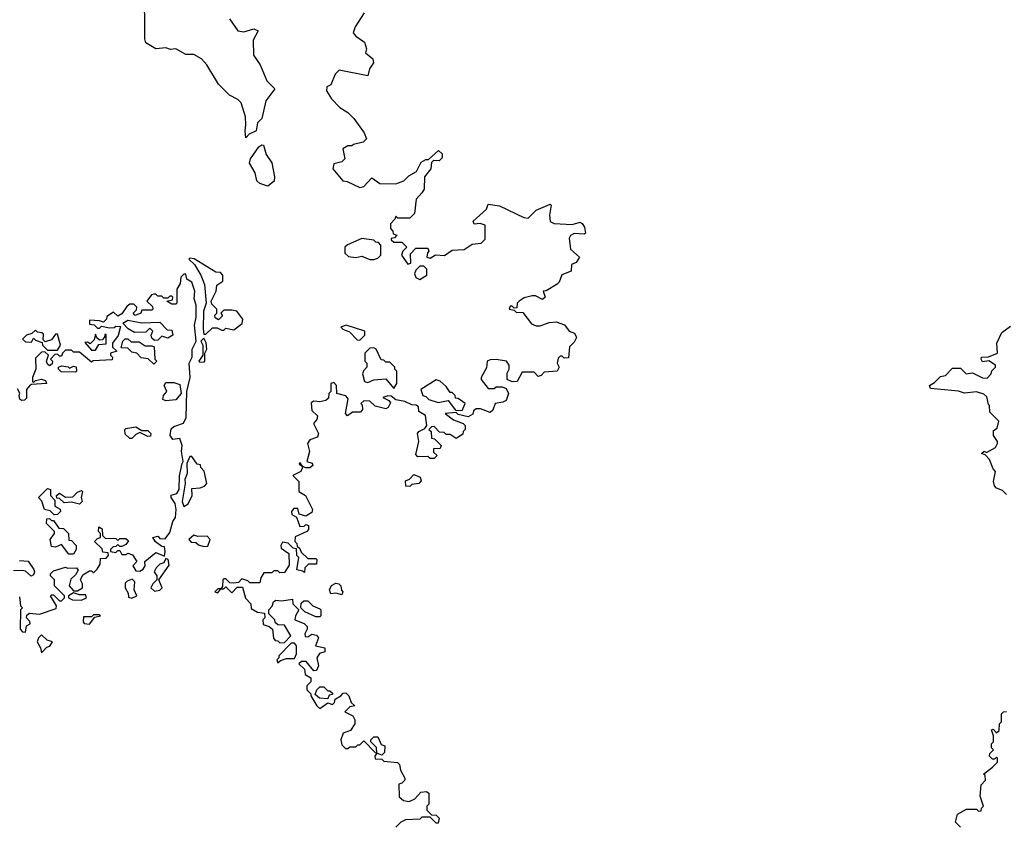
# Model space of a CAD drawing. Extents: x 2601477 to 2753313, y 449408 to 581029.
# Tile 26 of 203: x 2633556 to 2638473, y 493204 to 497220. Entities that reach past the tile are written whole.
import ezdxf

# ---------------------------------------------------------------- set-up
doc = ezdxf.new("R2010")
doc.units = 0

msp = doc.modelspace()

# ---------------------------------------------------------------- linework, layer by layer
at = {"layer": '0CON05XD'}
for points in [[(2634603.9, 497223.9), (2634645, 497164.4), (2634675, 497159.5), (2634725, 497174.3), (2634747.5, 497165), (2634722.1, 497117.9), (2634722.8, 497042.8), (2634757.5, 496995), (2634789.2, 496915), (2634829.2, 496875), (2634784.3, 496815), (2634765, 496727.5), (2634743.8, 496705), (2634736.2, 496665), (2634701.7, 496648.3), (2634685, 496630), (2634681.2, 496665), (2634685.7, 496695.7), (2634683.3, 496735), (2634661.4, 496805), (2634645, 496821.9), (2634603.8, 496843.8), (2634548.9, 496898.9), (2634490, 496995), (2634464.5, 497024.5), (2634425, 497046), (2634385, 497046.7), (2634335, 497073.8), (2634309.3, 497070.7), (2634285, 497080), (2634235, 497073.8), (2634186.2, 497105), (2634180.8, 497125), (2634179.4, 497385)], [(2635276.2, 497255), (2635230.8, 497185), (2635221.2, 497155), (2635235, 497137.5), (2635278.3, 497108.3), (2635287.5, 497075), (2635282.5, 497055), (2635320, 497025), (2635322.5, 497005), (2635302.5, 496975), (2635295, 496940), (2635151.7, 496968.3), (2635131.7, 496948.3), (2635110, 496895), (2635090, 496885), (2635087.5, 496865), (2635112.5, 496825), (2635155, 496782.5), (2635195, 496757.5), (2635225, 496727.5), (2635276.7, 496655), (2635287.5, 496625), (2635271.7, 496608.3), (2635223, 496597), (2635215, 496590), (2635195, 496590), (2635170, 496575), (2635180, 496525), (2635165, 496510), (2635125, 496500), (2635120, 496475), (2635170, 496415), (2635191.7, 496411.7), (2635255, 496383.3), (2635275, 496387.5), (2635315, 496430), (2635355, 496403.3), (2635435, 496400), (2635473.6, 496416.4), (2635499.3, 496440.7), (2635538.3, 496461.7), (2635560.7, 496509.3), (2635585, 496522.5), (2635597.5, 496522.5), (2635647, 496567), (2635665, 496550), (2635665, 496530), (2635650, 496515), (2635622.5, 496517.5), (2635612.5, 496507.5), (2635608.8, 496475), (2635577.5, 496435), (2635576.2, 496375), (2635564.3, 496355.7), (2635536.7, 496325), (2635527, 496253), (2635505, 496230), (2635445, 496230), (2635435, 496240), (2635430, 496225), (2635408.3, 496201.7), (2635408.3, 496178.3), (2635420, 496165), (2635421.7, 496151.7), (2635440, 496145), (2635428.3, 496131.7), (2635411.7, 496128.3), (2635411.7, 496121.7), (2635425, 496110), (2635465, 496110), (2635490, 496085), (2635470, 496065), (2635462.5, 496045), (2635495, 496000), (2635510, 496005), (2635508.3, 496051.7), (2635535, 496080), (2635595, 496080), (2635600, 496065), (2635593, 496057), (2635590, 496035), (2635605, 496030), (2635633, 496047), (2635677, 496043), (2635715, 496070), (2635775, 496072.5), (2635815, 496100), (2635860, 496105), (2635880, 496125), (2635880, 496195), (2635855, 496202.5), (2635825, 496200), (2635820, 496215), (2635886.4, 496273.6), (2635895, 496300), (2635951.7, 496291.7), (2636073, 496233), (2636095, 496230), (2636135, 496270), (2636205, 496300), (2636210, 496295), (2636202.5, 496245), (2636205, 496212.5), (2636225, 496202.5), (2636315, 496197.5), (2636355, 496210), (2636365, 496202.5), (2636376.7, 496185), (2636382.5, 496155), (2636375, 496150), (2636325, 496152.5), (2636307, 496143), (2636300.7, 496129.3), (2636307.5, 496075), (2636352.5, 496035), (2636335, 496007.5), (2636311.7, 495998.3), (2636310, 495965), (2636264.1, 495945.9), (2636250.7, 495909.3), (2636240.7, 495899.3), (2636185, 495867.5), (2636170, 495865), (2636180, 495835), (2636167, 495823), (2636131.7, 495841.7), (2636115, 495842.5), (2636075, 495832.5), (2636050, 495815), (2636040, 495805), (2636038.3, 495781.7), (2636025, 495780), (2636015, 495790), (2636005, 495790), (2636000, 495775), (2636025, 495770), (2636035, 495760), (2636068.3, 495758.3), (2636111.7, 495701.7), (2636135, 495692.5), (2636155, 495692.5), (2636200.7, 495709.3), (2636235, 495712.5), (2636277, 495697), (2636300, 495665), (2636327.5, 495655), (2636336.4, 495633.6), (2636325, 495610), (2636302.5, 495587.5), (2636297, 495533), (2636275, 495530), (2636265, 495540), (2636255, 495540), (2636245, 495530), (2636240, 495505), (2636250, 495485), (2636240, 495465), (2636175, 495460), (2636160, 495445), (2636145, 495440), (2636125, 495460), (2636065, 495460), (2636040, 495415), (2636015, 495412.5), (2635990, 495425), (2635990, 495455), (2636000, 495475), (2636000, 495495), (2635986.4, 495516.4), (2635935, 495523.3), (2635905, 495522.5), (2635890, 495515), (2635887, 495483), (2635860, 495435), (2635860, 495425), (2635895, 495380), (2635925, 495380), (2635935, 495387.5), (2635965, 495387.5), (2635985, 495380), (2635997.5, 495355), (2635985, 495320), (2635969.3, 495310.7), (2635930, 495305), (2635918.3, 495271.7), (2635905, 495260), (2635857, 495277), (2635835, 495277.5), (2635821.7, 495268.3), (2635818.3, 495251.7), (2635795, 495237.5), (2635745, 495250), (2635735, 495260), (2635680, 495255), (2635723, 495223), (2635770, 495205), (2635780, 495195), (2635780, 495175), (2635770, 495165), (2635768.3, 495151.7), (2635735, 495130), (2635705, 495150), (2635685, 495150), (2635675, 495160), (2635651.7, 495161.7), (2635625, 495190), (2635611.7, 495188.3), (2635600, 495175), (2635610, 495165), (2635611.7, 495131.7), (2635628.3, 495128.3), (2635660, 495095), (2635655, 495080), (2635621.7, 495078.3), (2635621.7, 495061.7), (2635640, 495045), (2635625, 495030), (2635605, 495030), (2635595, 495040), (2635545, 495037.5), (2635535, 495050), (2635550, 495115), (2635542.5, 495155), (2635550, 495165), (2635580, 495180), (2635590, 495195), (2635582.5, 495245), (2635550, 495265), (2635547, 495287), (2635536.7, 495296.7), (2635515, 495297.5), (2635480, 495315), (2635435, 495322.5), (2635411.7, 495341.7), (2635395, 495342.5), (2635370, 495335), (2635399.3, 495319.3), (2635407, 495307), (2635396.7, 495285), (2635385, 495277.5), (2635331.2, 495291.2), (2635305, 495316.7), (2635275, 495317.5), (2635260, 495305), (2635267, 495297), (2635267.5, 495275), (2635258.3, 495261.7), (2635218.3, 495261.7), (2635193, 495243), (2635183.3, 495255), (2635197, 495327), (2635185, 495342.5), (2635140, 495355), (2635137.5, 495395), (2635125, 495410), (2635110, 495405), (2635110, 495365), (2635100, 495355), (2635098.3, 495331.7), (2635085, 495320), (2635055, 495312.5), (2635025, 495316.7), (2635011.7, 495308.3), (2635015, 495270), (2635043, 495243), (2635040, 495225), (2635022.5, 495205), (2635047.5, 495155), (2635043, 495137), (2635005, 495122.5), (2634992.5, 495105), (2635002.5, 495065), (2634990, 495015), (2635017, 495007), (2635020, 494995), (2635005, 494982.5), (2634985, 494982.5), (2634970, 494990), (2634955, 495010), (2634951.7, 495001.7), (2634970, 494990), (2634960, 494965), (2634920, 494945), (2634950, 494915), (2634950, 494865), (2634982.5, 494845), (2635017.5, 494775), (2635015, 494760), (2634985, 494742.5), (2634951.7, 494751.7), (2634945, 494780), (2634925, 494780), (2634912.5, 494765), (2634915, 494750), (2634937.5, 494737.5), (2634955, 494690), (2634977, 494693), (2634985, 494700), (2634997.5, 494695), (2634997.5, 494675), (2634990, 494665), (2634931.7, 494638.3), (2634930, 494615), (2634940, 494605), (2634941.7, 494591.7), (2634955, 494580), (2634961.7, 494561.7), (2634995, 494530), (2635035, 494530), (2635040, 494525), (2635038.3, 494501.7), (2634998.3, 494501.7), (2634980, 494485), (2634978.3, 494461.7), (2634968.3, 494468.3)], [(2634795, 496390), (2634755, 496403.3), (2634740, 496415), (2634732.5, 496455), (2634703.9, 496503.9), (2634708.8, 496525), (2634750, 496585), (2634765, 496596.2), (2634773.3, 496593.3), (2634787.1, 496547.1), (2634814.2, 496505), (2634827.5, 496435), (2634826.2, 496413.8), (2634795, 496390)], [(2635325, 496022.5), (2635345, 496030), (2635360, 496045), (2635360, 496095), (2635348.3, 496108.3), (2635335, 496110), (2635325, 496120), (2635265, 496127.5), (2635193, 496097), (2635180, 496085), (2635180, 496055), (2635198.3, 496038.3), (2635235, 496032.5), (2635265, 496040), (2635305, 496022.5), (2635325, 496022.5)], [(2634485, 495650), (2634518.3, 495681.7), (2634541.7, 495681.7), (2634565, 495670), (2634575, 495670), (2634585, 495680), (2634625, 495672.5), (2634666.4, 495703.6), (2634670, 495725), (2634640, 495765), (2634615, 495770), (2634575, 495770), (2634560, 495755), (2634568.3, 495741.7), (2634548.3, 495721.7), (2634531.7, 495731.7), (2634530, 495745), (2634540, 495755), (2634540, 495775), (2634515, 495800), (2634512.5, 495815), (2634537.5, 495865), (2634540, 495895), (2634570, 495915), (2634570, 495945), (2634558.3, 495958.3), (2634535, 495960), (2634427, 496027), (2634405, 496030), (2634400, 496025), (2634428.8, 495998.8), (2634461.2, 495945), (2634478.3, 495898.3), (2634487.5, 495805), (2634473.3, 495765), (2634471.2, 495675), (2634475, 495650), (2634485, 495650)], [(2635555, 495923.8), (2635590, 495945), (2635590, 495975), (2635575, 495990), (2635555, 495990), (2635535, 495970), (2635528.3, 495951.7), (2635533.6, 495933.6), (2635555, 495923.8)], [(2633585, 494162.5), (2633590, 494195), (2633607.5, 494205), (2633607, 494217), (2633590, 494235), (2633591.7, 494248.3), (2633605, 494257.5), (2633655, 494252.5), (2633738.3, 494281.7), (2633740, 494295), (2633710, 494345), (2633715, 494350), (2633725, 494350), (2633755, 494320), (2633765, 494320), (2633780, 494335), (2633780, 494345), (2633730, 494395), (2633730, 494425), (2633710, 494445), (2633710, 494455), (2633725, 494470), (2633785, 494487.5), (2633795, 494482.5), (2633840, 494485), (2633847, 494473), (2633835, 494450), (2633811.7, 494428.3), (2633802.5, 494395), (2633825, 494370), (2633845, 494370), (2633870, 494385), (2633870, 494405), (2633860, 494425), (2633870.7, 494449.3), (2633905, 494470), (2633915, 494470), (2633925, 494460), (2633943, 494477), (2633957, 494503), (2633960, 494530), (2633987, 494533), (2634000, 494545), (2633998.3, 494558.3), (2633971.7, 494561.7), (2633968.3, 494578.3), (2633930, 494615), (2633945, 494630), (2633960, 494635), (2633960, 494655), (2633950, 494665), (2633951.7, 494688.3), (2633968.3, 494678.3), (2633970, 494645), (2633983, 494633), (2634035, 494630), (2634045, 494620), (2634055, 494630), (2634085, 494630), (2634098.3, 494618.3), (2634085, 494600), (2634065, 494590), (2634055, 494590), (2634045, 494600), (2634035, 494590), (2634021.7, 494588.3), (2634010, 494575), (2634010, 494565), (2634035, 494560), (2634045, 494570), (2634055, 494570), (2634065, 494550), (2634085, 494550), (2634095, 494557.5), (2634118.3, 494548.3), (2634140, 494515), (2634120, 494495), (2634135, 494470), (2634155, 494467.5), (2634173, 494477), (2634182.5, 494495), (2634180, 494515), (2634235, 494560), (2634278.3, 494541.7), (2634282.5, 494565), (2634278.3, 494588.3), (2634265, 494590), (2634233.6, 494613.6), (2634220, 494635), (2634245, 494642.5), (2634255, 494630), (2634281.7, 494628.3), (2634305, 494660), (2634320, 494715), (2634333.3, 494735), (2634337.5, 494775), (2634332.5, 494805), (2634312.5, 494835), (2634312.5, 494847.5), (2634340, 494855), (2634352.5, 494875), (2634353, 494943), (2634367.5, 495005), (2634372.5, 495015), (2634363.3, 495065), (2634366.7, 495095), (2634357.5, 495125), (2634355, 495130), (2634320, 495125), (2634307.5, 495145), (2634311.7, 495178.3), (2634325, 495190), (2634373, 495207), (2634387.5, 495235), (2634390, 495365), (2634406.7, 495435), (2634402.5, 495505), (2634417.5, 495535), (2634416.7, 495575), (2634437.5, 495615), (2634428.8, 495695), (2634436.7, 495735), (2634436.7, 495795), (2634427, 495827), (2634430, 495865), (2634415, 495910), (2634390, 495925), (2634385, 495950), (2634375, 495950), (2634360, 495935), (2634357, 495903), (2634340, 495875), (2634340, 495805), (2634335, 495800), (2634315, 495800), (2634290, 495815), (2634318.3, 495821.7), (2634320, 495835), (2634315, 495840), (2634305, 495840), (2634295, 495830), (2634275, 495830), (2634265, 495840), (2634245, 495840), (2634235, 495850), (2634225, 495850), (2634213.6, 495846.4), (2634190, 495815), (2634218.3, 495788.3), (2634220, 495775), (2634215, 495770), (2634165, 495770), (2634160, 495755), (2634133, 495743), (2634122.5, 495755), (2634138.3, 495771.7), (2634140, 495785), (2634125, 495800), (2634105, 495800), (2634090.7, 495789.3), (2634065, 495752.5), (2634045, 495740), (2634025, 495760), (2633991.7, 495738.3), (2633990, 495725), (2633975, 495710), (2633955, 495717.5), (2633905, 495720), (2633905, 495700), (2633927, 495697), (2633945, 495680), (2633955, 495680), (2633965, 495690), (2634005, 495682.5), (2634027, 495683), (2634035, 495690), (2634058.3, 495688.3), (2634047, 495643), (2634020, 495605), (2634020, 495585), (2634040, 495565), (2634010, 495555), (2634010, 495545), (2634020, 495535), (2634018.3, 495521.7), (2633922.5, 495517.5), (2633915, 495510), (2633855, 495560), (2633825, 495560), (2633815, 495570), (2633785, 495570), (2633770, 495555), (2633765, 495540), (2633755, 495540), (2633745, 495550), (2633731.7, 495548.3), (2633710, 495525), (2633720, 495515), (2633718.3, 495501.7), (2633705, 495492.5), (2633695, 495500), (2633690, 495515), (2633700, 495545), (2633681.7, 495561.7), (2633665, 495560), (2633635, 495530), (2633636.7, 495475), (2633620, 495435), (2633620, 495415), (2633625, 495410), (2633635, 495420), (2633665, 495426.7), (2633685, 495420), (2633690, 495405), (2633615, 495400), (2633605, 495392.5), (2633590, 495375), (2633589.3, 495330.7), (2633579.3, 495320.7), (2633565, 495320), (2633556.4, 495326.4), (2633552.5, 495345), (2633556.7, 495356.7), (2633545, 495377.5)], [(2634228.3, 495618.3), (2634215, 495630), (2634212.5, 495645), (2634220, 495665), (2634205, 495680), (2634185, 495660), (2634128.3, 495658.3), (2634097, 495677), (2634070, 495705), (2634095, 495720), (2634165, 495707.5), (2634255, 495710), (2634291.7, 495671.7), (2634315, 495670), (2634320, 495645), (2634295, 495630), (2634265, 495640), (2634245, 495620), (2634228.3, 495618.3)], [(2635255, 495620), (2635280, 495645), (2635280, 495665), (2635186.1, 495696.1), (2635160, 495685), (2635170, 495675), (2635202.5, 495662.5), (2635241.7, 495621.7), (2635255, 495620)], [(2638485, 494850), (2638465, 494870), (2638435, 494882.5), (2638423.8, 494893.8), (2638420, 494915), (2638430, 494965), (2638418.3, 494978.3), (2638400, 495025), (2638378.3, 495048.3), (2638360, 495055), (2638373, 495067), (2638385, 495060), (2638430, 495085), (2638440, 495105), (2638440, 495115), (2638420, 495145), (2638420, 495170), (2638438.3, 495181.7), (2638446.4, 495216.4), (2638401.7, 495261.7), (2638400, 495295), (2638395, 495300), (2638387, 495337), (2638371.7, 495351.7), (2638335, 495363.3), (2638275, 495356.7), (2638245, 495366.7), (2638105, 495380), (2638100, 495395), (2638125, 495410), (2638155, 495440), (2638180, 495445), (2638215, 495480), (2638255, 495480), (2638283, 495453), (2638315, 495456.7), (2638365, 495432.5), (2638388.3, 495431.7), (2638408.3, 495451.7), (2638411.7, 495468.3), (2638430, 495485), (2638430, 495495), (2638397, 495517), (2638365, 495512.5), (2638357.5, 495525), (2638360, 495535), (2638395, 495537.5), (2638440, 495555), (2638436.7, 495605), (2638460.7, 495659.3), (2638505, 495690)], [(2633745, 495570), (2633760, 495595), (2633745, 495650), (2633735, 495650), (2633715, 495622.5), (2633682.5, 495612.5), (2633672.5, 495622.5), (2633675, 495650), (2633667, 495657), (2633645, 495660), (2633635, 495670), (2633617, 495653), (2633590, 495645), (2633570, 495625), (2633585, 495612.5), (2633615, 495610), (2633625, 495630), (2633635, 495620), (2633668.3, 495608.3), (2633670, 495595), (2633695, 495570), (2633745, 495570)], [(2633935, 495570), (2633951.7, 495598.3), (2633988.3, 495601.7), (2633988.3, 495648.3), (2633981.7, 495648.3), (2633980, 495635), (2633968.3, 495621.7), (2633955, 495620), (2633941.7, 495631.7), (2633935, 495650), (2633928.3, 495621.7), (2633908.3, 495601.7), (2633895, 495610), (2633881.7, 495608.3), (2633915, 495570), (2633935, 495570)], [(2634225, 495500), (2634197, 495527), (2634162.5, 495532.5), (2634140, 495555), (2634115, 495560), (2634095, 495580), (2634061.7, 495581.7), (2634070, 495615), (2634083, 495627), (2634095, 495627.5), (2634113, 495613), (2634151.7, 495611.7), (2634183, 495593), (2634215, 495592.5), (2634226.7, 495586.7), (2634230, 495525), (2634240, 495515), (2634225, 495500)], [(2634455, 495510), (2634475, 495512.5), (2634480, 495515), (2634480, 495555), (2634490, 495575), (2634487, 495607), (2634475, 495630), (2634460, 495615), (2634470, 495595), (2634470, 495545), (2634450, 495515), (2634455, 495510)], [(2635425, 495380), (2635440, 495405), (2635440, 495465), (2635430, 495475), (2635430, 495485), (2635405, 495510), (2635385, 495510), (2635375, 495520), (2635361.7, 495521.7), (2635336.4, 495576.4), (2635325, 495582.5), (2635305, 495580), (2635280, 495555), (2635280, 495515), (2635290, 495505), (2635290, 495485), (2635273, 495467), (2635268.3, 495451.7), (2635277.5, 495415), (2635295, 495408.8), (2635325, 495423.3), (2635385, 495427.5), (2635425, 495380)], [(2633835, 495460), (2633763, 495463), (2633750, 495475), (2633750, 495485), (2633765, 495492.5), (2633797, 495487), (2633805, 495480), (2633825, 495490), (2633837, 495487), (2633840, 495465), (2633835, 495460)], [(2634285, 495317.5), (2634270, 495325), (2634273.3, 495345), (2634290, 495365), (2634277.5, 495395), (2634285, 495410), (2634325, 495410), (2634355, 495400), (2634362.5, 495355), (2634335, 495322.5), (2634285, 495317.5)], [(2635765, 495270), (2635780, 495305), (2635745, 495330), (2635731.7, 495331.7), (2635730, 495345), (2635715, 495360), (2635705, 495360), (2635685, 495390), (2635655, 495416.7), (2635635, 495422.5), (2635560, 495375), (2635570, 495345), (2635585, 495340), (2635600, 495325), (2635645, 495310), (2635695, 495320), (2635731.7, 495271.7), (2635765, 495270)], [(2634115, 495130), (2634105, 495130), (2634081.7, 495151.7), (2634080, 495175), (2634085, 495180), (2634135, 495187.5), (2634165, 495170), (2634195, 495170), (2634210, 495155), (2634208.3, 495141.7), (2634195, 495140), (2634155, 495160), (2634135, 495150), (2634115, 495130)], [(2634375, 494790), (2634396.4, 494803.6), (2634417.5, 494845), (2634415, 494880), (2634457, 494883), (2634478.3, 494891.7), (2634490, 494905), (2634477, 494967), (2634460, 494985), (2634458.3, 494998.3), (2634441.7, 495001.7), (2634415, 495040), (2634405, 495040), (2634390, 495005), (2634392.5, 494955), (2634380, 494925), (2634382.5, 494905), (2634367.5, 494815), (2634375, 494790)], [(2635505, 494890), (2635485, 494892.5), (2635482.3, 494917.7), (2635502.5, 494927.5), (2635525, 494950), (2635556.4, 494936.4), (2635561.7, 494918.3), (2635550, 494905), (2635515, 494900), (2635505, 494890)], [(2633728.3, 494748.3), (2633708.3, 494768.3), (2633680, 494775), (2633666.7, 494816.7), (2633650, 494835), (2633695, 494880), (2633710, 494875), (2633710, 494845), (2633731.7, 494821.7), (2633731.7, 494791.7), (2633757, 494777), (2633760, 494765), (2633745, 494750), (2633728.3, 494748.3)], [(2633855, 494802.5), (2633815, 494812.5), (2633778.3, 494808.3), (2633755, 494830), (2633741.7, 494831.7), (2633740, 494845), (2633755, 494857.5), (2633785, 494837.5), (2633821.7, 494838.3), (2633845, 494862.5), (2633865, 494870), (2633870, 494865), (2633862.5, 494835), (2633867.5, 494815), (2633855, 494802.5)], [(2633801.7, 494551.7), (2633765, 494600), (2633735, 494587.5), (2633715, 494590), (2633707.5, 494625), (2633730, 494655), (2633730, 494665), (2633690, 494705), (2633691.7, 494728.3), (2633705, 494730), (2633715, 494720), (2633725, 494720), (2633751.7, 494681.7), (2633775, 494680), (2633800, 494655), (2633801.7, 494621.7), (2633815, 494620), (2633837.5, 494595), (2633837.5, 494575), (2633825, 494552.5), (2633801.7, 494551.7)], [(2634475, 494590), (2634495, 494592.5), (2634507.5, 494625), (2634491.7, 494641.7), (2634445, 494640), (2634425, 494647.5), (2634400, 494625), (2634411.7, 494611.7), (2634435, 494610), (2634448.3, 494598.3), (2634475, 494590)], [(2634968.3, 494468.3), (2634940, 494475), (2634950, 494535), (2634940, 494545), (2634938.3, 494578.3), (2634921.7, 494581.7), (2634897, 494607), (2634868.3, 494611.7), (2634860, 494595), (2634861.7, 494581.7), (2634900, 494555), (2634901.7, 494498.3), (2634878.3, 494461.7), (2634855, 494460), (2634845, 494470), (2634825, 494470), (2634815, 494460), (2634775, 494460), (2634760, 494435), (2634755, 494410), (2634705, 494410), (2634695, 494420), (2634665, 494430), (2634648.3, 494411.7), (2634625, 494407.5), (2634605, 494410), (2634585, 494430), (2634575, 494430), (2634570, 494425), (2634568.3, 494391.7), (2634560, 494380), (2634545, 494380), (2634530, 494365), (2634545, 494360), (2634560, 494380), (2634575, 494380), (2634585, 494390), (2634615, 494360), (2634641.7, 494388.3), (2634668.3, 494388.3), (2634683, 494333), (2634710, 494305), (2634711.7, 494281.7), (2634743, 494263), (2634778.3, 494258.3), (2634780, 494235), (2634770, 494225), (2634771.7, 494201.7), (2634801.7, 494191.7), (2634818.3, 494178.3), (2634823, 494133), (2634831.7, 494121.7), (2634845, 494120), (2634855, 494110), (2634878.3, 494111.7), (2634910, 494145), (2634878.3, 494198.3), (2634845, 494200), (2634831.7, 494211.7), (2634830, 494225), (2634800, 494255), (2634800, 494275), (2634817, 494293), (2634822.5, 494315), (2634835, 494322.5), (2634865, 494320), (2634918.3, 494328.3), (2634920, 494305), (2634950, 494275), (2634932.5, 494245), (2634930, 494225), (2634977, 494207), (2634991.7, 494191.7), (2634991.7, 494178.3), (2634980, 494155), (2634981.7, 494141.7), (2634995, 494140), (2635015, 494152.5), (2635038.3, 494148.3), (2635047.5, 494135), (2635032.5, 494095), (2635080, 494085), (2635080, 494065), (2635053.3, 494056.7), (2635040, 494035), (2635047.5, 493995), (2635038.3, 493971.7), (2635025, 493970), (2634987, 494017), (2634963, 494017), (2634950, 494005), (2634978.3, 493978.3), (2634981.7, 493951.7), (2635010, 493935), (2635010, 493915), (2634990, 493895), (2634990, 493875), (2635010, 493855), (2635010, 493845), (2635040, 493795), (2635055, 493782.5), (2635095, 493810), (2635117.5, 493802.5), (2635128.3, 493811.7), (2635131.7, 493828.3), (2635160, 493845), (2635171.7, 493858.3), (2635185, 493860), (2635200, 493845), (2635211.7, 493811.7), (2635230, 493795), (2635205, 493790), (2635180, 493765), (2635220, 493745), (2635230, 493725), (2635230, 493705), (2635208.3, 493671.7), (2635171.7, 493658.3), (2635160, 493625), (2635165, 493600), (2635183, 493583), (2635195, 493582.5), (2635205, 493590), (2635235, 493590), (2635245, 493600), (2635255, 493600), (2635275, 493620), (2635331.7, 493561.7), (2635340, 493560), (2635330, 493545), (2635331.7, 493531.7), (2635365, 493530), (2635375, 493520), (2635442.5, 493512.5), (2635452.5, 493502.5), (2635457.5, 493475), (2635480, 493435), (2635480, 493425), (2635465, 493410), (2635450, 493405), (2635451.7, 493341.7), (2635473, 493323), (2635501.7, 493318.3), (2635529.3, 493330.7), (2635560, 493365), (2635588.3, 493368.3), (2635600, 493360), (2635600, 493305), (2635590, 493295), (2635590, 493275), (2635611.7, 493251.7), (2635635, 493250), (2635650, 493235), (2635645, 493210), (2635635, 493210), (2635605, 493240), (2635565, 493240), (2635555, 493230), (2635483, 493227), (2635460, 493215), (2635435, 493190)], [(2633555, 494520), (2633598.3, 494518.3), (2633626.4, 494476.4), (2633630, 494465), (2633625, 494450), (2633613, 494443), (2633585, 494467.5), (2633568.3, 494471.7), (2633525, 494470)], [(2634228.3, 494368.3), (2634255, 494372.5), (2634266.7, 494385), (2634250, 494425), (2634301.7, 494498.3), (2634297.5, 494525), (2634285, 494530), (2634275, 494510), (2634255, 494502.5), (2634237.5, 494485), (2634227.5, 494465), (2634240, 494445), (2634240, 494425), (2634220, 494405), (2634210, 494385), (2634228.3, 494368.3)], [(2634115, 494332.5), (2634140, 494345), (2634127.5, 494375), (2634130, 494415), (2634117.5, 494427.5), (2634091.7, 494418.3), (2634082.5, 494407.5), (2634082.5, 494385), (2634097, 494357), (2634098.3, 494338.3), (2634115, 494332.5)], [(2635165, 494350), (2635135, 494357.5), (2635110, 494355), (2635103.3, 494375), (2635113.6, 494396.4), (2635135, 494407.5), (2635150, 494405), (2635160, 494395), (2635163, 494373), (2635170, 494365), (2635165, 494350)], [(2633865, 494322.5), (2633890, 494335), (2633885, 494350), (2633855, 494350), (2633825, 494360), (2633800, 494345), (2633800, 494335), (2633820, 494325), (2633865, 494322.5)], [(2633555, 494340), (2633560, 494295), (2633570, 494285), (2633560, 494275), (2633558.3, 494178.3), (2633570, 494165), (2633585, 494162.5)], [(2635055, 494240), (2635035, 494240), (2634980, 494265), (2634960, 494285), (2634961.7, 494308.3), (2634975, 494320), (2634995, 494320), (2635020, 494295), (2635055, 494280), (2635060, 494275), (2635060, 494245), (2635055, 494240)], [(2633905, 494203.3), (2633931.7, 494238.3), (2633960, 494245), (2633955, 494250), (2633925, 494250), (2633915, 494240), (2633875, 494240), (2633872.5, 494215), (2633877, 494207), (2633905, 494203.3)], [(2633665, 494060), (2633691.7, 494088.3), (2633706.4, 494093.6), (2633720, 494115), (2633693, 494123), (2633665, 494150), (2633650, 494135), (2633643.3, 494115), (2633660, 494085), (2633665, 494060)], [(2634845, 494010), (2634858.3, 494021.7), (2634888.3, 494031.7), (2634928.3, 494031.7), (2634937.5, 494055), (2634937.5, 494095), (2634928.3, 494108.3), (2634911.7, 494108.3), (2634850, 494045), (2634850, 494035), (2634840, 494025), (2634845, 494010)], [(2635095, 493830), (2635053, 493833), (2635031.7, 493851.7), (2635040, 493875), (2635055, 493890), (2635075, 493890), (2635095, 493870), (2635105, 493870), (2635118.3, 493858.3), (2635118.3, 493851.7), (2635101.7, 493848.3), (2635095, 493830)], [(2638415, 493490), (2638440, 493515), (2638440, 493535), (2638435, 493540), (2638425, 493530), (2638415, 493530), (2638400, 493545), (2638401.7, 493558.3), (2638420, 493575), (2638410, 493585), (2638410, 493605), (2638420, 493615), (2638420, 493645), (2638410, 493675), (2638418.3, 493678.3), (2638435, 493660), (2638448.3, 493671.7), (2638450, 493705), (2638460, 493715), (2638460, 493755), (2638470, 493765), (2638485, 493767.5)], [(2635365, 493550), (2635340, 493560), (2635338.3, 493588.3), (2635310, 493615), (2635310, 493625), (2635325, 493640), (2635345, 493640), (2635361.7, 493601.7), (2635380, 493595), (2635377, 493563), (2635365, 493550)], [(2638255, 493190), (2638230, 493215), (2638240, 493255), (2638285, 493280), (2638335, 493280), (2638345, 493270), (2638358.3, 493271.7), (2638360, 493285), (2638370, 493295), (2638352.5, 493345), (2638358.3, 493401.7), (2638380, 493425), (2638377.5, 493447.5), (2638370, 493455), (2638415, 493490)]]:
    msp.add_lwpolyline(points, dxfattribs=at)

doc.saveas('drawing.dxf')
